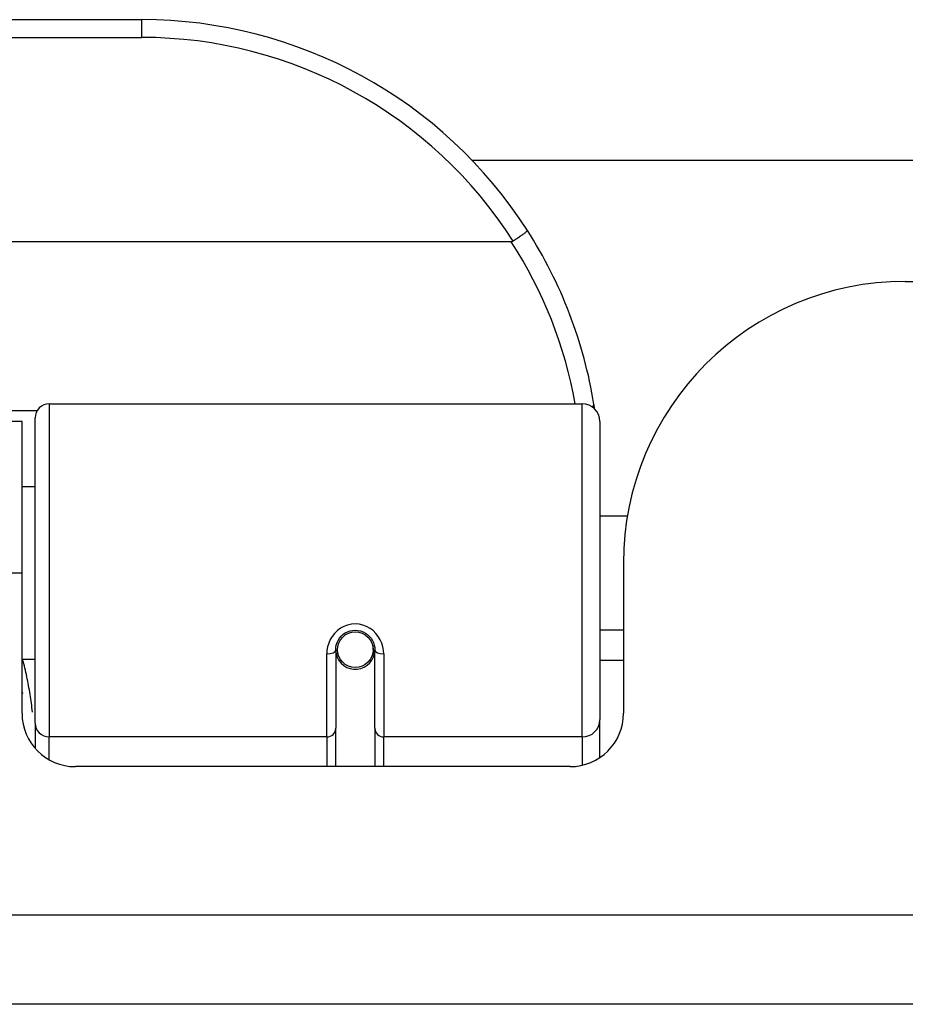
# Model space of a CAD drawing. Header units: inches. Extents: x 17 to 570, y 51 to 268.
# Tile 20 of 256: x 73.238 to 74.218, y 50.946 to 52.036. Entities that reach past the tile are written whole.
import ezdxf

# ---------------------------------------------------------------- set-up
doc = ezdxf.new("R2010")
doc.units = ezdxf.units.IN
doc.header["$MEASUREMENT"] = 0
doc.layers.add('Visible Edges(ANSI)', color=7, linetype='Continuous', lineweight=25)
doc.layers.add('Visible Tangent Edges(ANSI)', color=7, linetype='Continuous', lineweight=25)

msp = doc.modelspace()

# ---------------------------------------------------------------- linework, layer by layer
at = {"layer": 'Visible Edges(ANSI)'}
for p, q in [((73.3731, 52.0359), (71.877, 52.0359)), ((73.7384, 51.8804), (75.2582, 51.8804)), ((73.7819, 51.7903), (71.4681, 51.7903)), ((74.218, 51.7464), (76.776, 51.7464)), ((73.2707, 51.6109), (73.8603, 51.6109)), ((73.2405, 51.5914), (72.0095, 51.5914)), ((73.2405, 51.4234), (73.2405, 51.5914)), ((73.255, 51.2575), (73.255, 51.5952)), ((73.88, 51.5913), (73.88, 51.2613)), ((73.255, 51.5189), (73.2405, 51.5189)), ((73.9104, 51.4864), (73.88, 51.4864)), ((73.906, 51.4344), (73.906, 51.2685)), ((73.2405, 51.2685), (73.2405, 51.4234)), ((73.906, 51.3604), (73.88, 51.3604)), ((73.5876, 51.3388), (73.5876, 51.2518)), ((73.6305, 51.3431), (73.6286, 51.3427)), ((73.629, 51.3388), (73.629, 51.3428)), ((73.6309, 51.2518), (73.6309, 51.3388)), ((73.255, 51.3279), (73.2405, 51.3279)), ((73.59, 51.3347), (73.5876, 51.3342)), ((73.6288, 51.3364), (73.6308, 51.3364)), ((73.5936, 51.3269), (73.5912, 51.3269)), ((73.6274, 51.3269), (73.625, 51.3269)), ((73.906, 51.3269), (73.88, 51.3269)), ((73.255, 51.2575), (73.255, 51.2298)), ((73.5876, 51.2094), (73.5876, 51.2518)), ((73.6309, 51.2518), (73.6309, 51.2094)), ((73.88, 51.2195), (73.88, 51.2613)), ((73.847, 51.2094), (73.2996, 51.2094)), ((76.776, 50.9464), (17.171, 50.9464))]:
    msp.add_line(p, q, dxfattribs=at)
at = {"layer": 'Visible Edges(ANSI)', "flags": 128}
for points in [[(73.7997, 51.8028), (73.7997, 51.8027), (73.7997, 51.8025), (73.7995, 51.8023), (73.7993, 51.8021), (73.7991, 51.8018), (73.7988, 51.8015), (73.7984, 51.8011), (73.7979, 51.8007), (73.7974, 51.8003), (73.7968, 51.7998), (73.7961, 51.7993), (73.7954, 51.7987), (73.7947, 51.7982), (73.7939, 51.7976), (73.793, 51.797), (73.7922, 51.7963), (73.7912, 51.7957), (73.7903, 51.795), (73.7893, 51.7943), (73.7882, 51.7936), (73.7872, 51.7929), (73.7861, 51.7922), (73.7851, 51.7915), (73.784, 51.7908)], [(73.784, 51.7908), (73.7839, 51.7908), (73.7838, 51.7907), (73.7837, 51.7907), (73.7837, 51.7906), (73.7836, 51.7906), (73.7835, 51.7906), (73.7834, 51.7905), (73.7833, 51.7905), (73.7832, 51.7905), (73.7832, 51.7904), (73.7831, 51.7904), (73.783, 51.7904), (73.7829, 51.7904), (73.7828, 51.7904), (73.7827, 51.7903), (73.7826, 51.7903), (73.7826, 51.7903), (73.7825, 51.7903), (73.7824, 51.7903), (73.7823, 51.7903), (73.7822, 51.7903), (73.7821, 51.7903), (73.782, 51.7903), (73.7819, 51.7903)], [(73.8742, 51.6052), (73.8742, 51.6054), (73.8741, 51.6056), (73.8741, 51.6058), (73.8741, 51.606), (73.874, 51.6062), (73.874, 51.6064), (73.874, 51.6066), (73.874, 51.6068), (73.8739, 51.607), (73.8739, 51.6072), (73.8739, 51.6075), (73.8738, 51.6077), (73.8738, 51.6079), (73.8738, 51.6081), (73.8737, 51.6083), (73.8737, 51.6085), (73.8737, 51.6087), (73.8736, 51.6089), (73.8736, 51.6091), (73.8736, 51.6093), (73.8735, 51.6095), (73.8735, 51.6097), (73.8735, 51.6099), (73.8734, 51.6102)], [(73.5876, 51.3388), (73.5878, 51.3414), (73.5883, 51.344), (73.5891, 51.3466), (73.5903, 51.3491), (73.5918, 51.3515), (73.5936, 51.3537), (73.5957, 51.3556), (73.5981, 51.3573), (73.6007, 51.3586), (73.6035, 51.3596), (73.6064, 51.3602), (73.6093, 51.3604), (73.6123, 51.3602), (73.6152, 51.3596), (73.6179, 51.3586), (73.6205, 51.3572), (73.6229, 51.3556), (73.625, 51.3536), (73.6268, 51.3515), (73.6283, 51.3491), (73.6294, 51.3466), (73.6303, 51.344), (73.6308, 51.3414), (73.6309, 51.3388)], [(73.2405, 51.2917), (73.2406, 51.2917), (73.2406, 51.2916), (73.2406, 51.2915), (73.2406, 51.2915), (73.2406, 51.2914), (73.2407, 51.2914), (73.2407, 51.2913), (73.2407, 51.2913), (73.2407, 51.2912), (73.2408, 51.2912), (73.2408, 51.2911), (73.2408, 51.2911), (73.2408, 51.291), (73.2408, 51.291), (73.2409, 51.2909), (73.2409, 51.2908), (73.2409, 51.2908), (73.2409, 51.2907), (73.2409, 51.2907), (73.241, 51.2906), (73.241, 51.2906), (73.241, 51.2905), (73.241, 51.2905), (73.2411, 51.2904)]]:
    msp.add_lwpolyline(points, dxfattribs=at)
at = {"layer": 'Visible Edges(ANSI)'}
msp.add_circle((73.6093, 51.3388), 0.0197, dxfattribs=at)
for centre, radius, start, end in [((73.3731, 51.5291), 0.5069, 32.6858, 90), ((73.3731, 51.5291), 0.5069, 9.2068, 32.6858), ((74.218, 51.4344), 0.312, 90, 180), ((73.2707, 51.5952), 0.0157, 90, 180), ((73.8603, 51.5913), 0.0197, 0, 90), ((73.6093, 51.3388), 0.0217, 191.8292, 0), ((73.2996, 51.2685), 0.0591, 180, 270), ((73.847, 51.2685), 0.0591, 270, 0)]:
    msp.add_arc(centre, radius, start, end, dxfattribs=at)
at = {"layer": 'Visible Tangent Edges(ANSI)'}
for p, q in [((73.3731, 52.0163), (73.3731, 52.0359)), ((71.877, 52.0163), (73.3731, 52.0163)), ((73.2707, 51.6109), (73.2707, 51.2423)), ((73.8603, 51.2423), (73.8603, 51.6109)), ((73.2572, 51.6033), (71.9929, 51.6033)), ((73.2405, 51.4234), (72.0095, 51.4234)), ((73.5778, 51.2423), (73.5778, 51.3341)), ((73.6408, 51.3341), (73.6408, 51.2423)), ((73.5778, 51.2423), (73.2707, 51.2423)), ((73.2707, 51.217), (73.2707, 51.2423)), ((73.5778, 51.2423), (73.5778, 51.2094)), ((73.8603, 51.2423), (73.6408, 51.2423)), ((73.6408, 51.2094), (73.6408, 51.2423)), ((73.8603, 51.2423), (73.8603, 51.2109)), ((17.171, 51.0454), (76.776, 51.0454))]:
    msp.add_line(p, q, dxfattribs=at)
at = {"layer": 'Visible Tangent Edges(ANSI)', "flags": 128}
for points in [[(73.6408, 51.3341), (73.6405, 51.3381), (73.6398, 51.3421), (73.6386, 51.3461), (73.6369, 51.3499), (73.6348, 51.3536), (73.6322, 51.3569), (73.6291, 51.3599), (73.6257, 51.3624), (73.6219, 51.3645), (73.6178, 51.366), (73.6136, 51.367), (73.6093, 51.3673), (73.605, 51.367), (73.6008, 51.3661), (73.5968, 51.3646), (73.593, 51.3625), (73.5895, 51.3599), (73.5864, 51.3569), (73.5838, 51.3536), (73.5816, 51.35), (73.5799, 51.3461), (73.5787, 51.3421), (73.578, 51.3381), (73.5778, 51.3341)], [(73.2521, 51.2697), (73.2518, 51.2722), (73.2515, 51.2747), (73.2512, 51.2771), (73.2508, 51.2796), (73.2505, 51.2821), (73.2501, 51.2845), (73.2498, 51.287), (73.2494, 51.2894), (73.249, 51.2919), (73.2486, 51.2943), (73.2482, 51.2967), (73.2477, 51.2992), (73.2473, 51.3016), (73.2468, 51.304), (73.2463, 51.3064), (73.2458, 51.3088), (73.2453, 51.3112), (73.2448, 51.3136), (73.2442, 51.316), (73.2437, 51.3184), (73.2431, 51.3208), (73.2425, 51.3232), (73.2419, 51.3256), (73.2413, 51.3279)]]:
    msp.add_lwpolyline(points, dxfattribs=at)
at = {"layer": 'Visible Tangent Edges(ANSI)'}
for centre, start, end in [((73.3731, 51.5291), 32.4989, 90), ((73.3731, 51.5253), 10.1223, 32.9448)]:
    msp.add_arc(centre, 0.4872, start, end, dxfattribs=at)
for centre, major_axis, ratio, start_param, end_param in [((73.854, 51.607), (0.0194, 0.0031), 0.187438, 5.738696, 6.283185), ((73.5778, 51.3388), (0.00984, 0), 0.476565, 4.712389, 6.283185), ((73.6408, 51.3388), (-0.00984, 0), 0.476565, 0, 1.570796), ((73.2707, 51.2575), (-0.0157, 0), 0.965926, 0, 1.570796), ((73.5778, 51.2518), (0.00984, 0), 0.965926, 4.712389, 6.283185), ((73.6408, 51.2518), (-0.00984, 0), 0.965926, 0, 1.570796), ((73.8603, 51.2613), (0.0197, 0), 0.965926, 4.712389, 6.283185)]:
    msp.add_ellipse(centre, major_axis=major_axis, ratio=ratio, start_param=start_param, end_param=end_param, dxfattribs=at)

doc.saveas('drawing.dxf')
